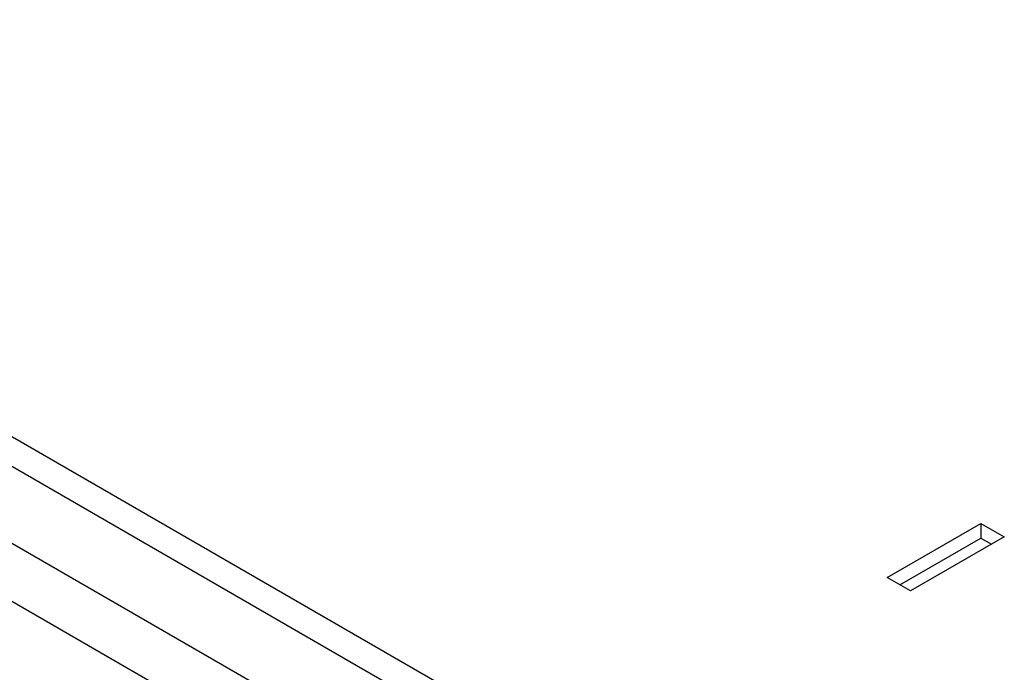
# Model space of a CAD drawing. Header units: inches. Extents: x 0 to 34, y 0 to 22.
# Tile 66 of 79: x 21.1 to 23.7, y 15.4 to 17.1. Entities that reach past the tile are written whole.
import ezdxf

# ---------------------------------------------------------------- set-up
doc = ezdxf.new("R2010")
doc.units = ezdxf.units.IN
doc.header["$LTSCALE"] = 1.87
doc.header["$MEASUREMENT"] = 0
doc.layers.get('0').update_dxf_attribs({"linetype": 'CONTINUOUS'})

msp = doc.modelspace()

# ---------------------------------------------------------------- linework, layer by layer
at = {"color": 9, "linetype": 'CONTINUOUS'}
for p, q in [((23.2302, 14.7329), (19.1106, 17.1116)), ((23.0648, 14.5427), (18.7871, 17.0125)), ((22.9978, 14.4256), (18.7201, 16.8955))]:
    msp.add_line(p, q, dxfattribs=at)
at = {"color": 7, "linetype": 'CONTINUOUS'}
for p, q in [((19.0329, 17.0777), (23.173, 14.6872)), ((23.3929, 15.6165), (23.6439, 15.7614)), ((23.6439, 15.7614), (23.7065, 15.7253)), ((23.6439, 15.7614), (23.6439, 15.7222)), ((23.7065, 15.7253), (23.4555, 15.5803)), ((23.4268, 15.5969), (23.6439, 15.7222)), ((23.6439, 15.7222), (23.6725, 15.7057)), ((23.4555, 15.5803), (23.3929, 15.6165))]:
    msp.add_line(p, q, dxfattribs=at)

doc.saveas('drawing.dxf')
